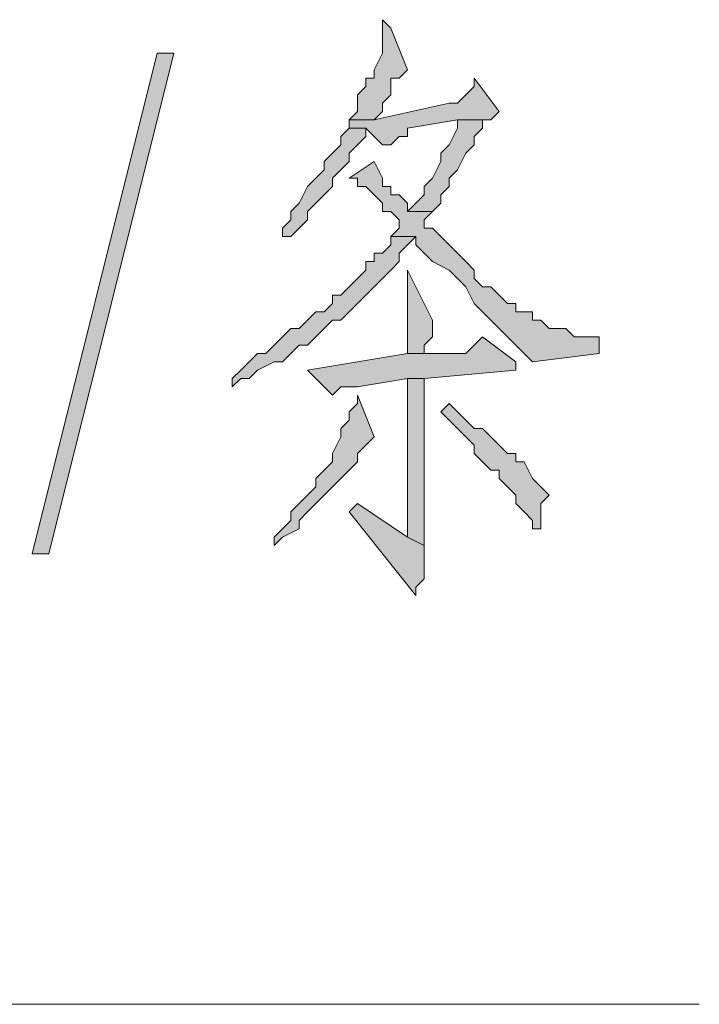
# Model space of a CAD drawing. Extents: x 566443 to 590371, y 3845226 to 3876576.
# Tile 165 of 221: x 586654.17 to 586657.62, y 3853973.12 to 3853978.12. Entities that reach past the tile are written whole.
import ezdxf

# ---------------------------------------------------------------- set-up
doc = ezdxf.new("R2010")
doc.units = 0
doc.layers.add('C00-00-00', color=7, linetype='CONTINUOUS')

msp = doc.modelspace()

# ---------------------------------------------------------------- hatches: boundary and pattern name
at = {"layer": 'C00-00-00'}
h = msp.add_hatch(color=256, dxfattribs=at)
h.dxf.hatch_style = 2
h.paths.add_polyline_path([(586656.0132, 3853978.1169), (586656.0132, 3853977.9476), (586655.9709, 3853977.8629), (586655.9709, 3853977.8206), (586655.9286, 3853977.8206), (586655.9286, 3853977.7783), (586655.8862, 3853977.7359), (586655.8862, 3853977.6513), (586655.8439, 3853977.6089), (586655.9709, 3853977.6089), (586656.0132, 3853977.6513), (586656.0132, 3853977.6936), (586656.0556, 3853977.7359), (586656.0556, 3853977.8206), (586656.0979, 3853977.8206), (586656.1402, 3853977.8629), (586656.0556, 3853978.0746)])
h = msp.add_hatch(color=256, dxfattribs=at)
h.dxf.hatch_style = 2
h.paths.add_polyline_path([(586654.8702, 3853977.9476), (586654.9549, 3853977.9476), (586654.3199, 3853975.4076), (586654.2352, 3853975.4076)])
h = msp.add_hatch(color=256, dxfattribs=at)
h.dxf.hatch_style = 2
h.paths.add_polyline_path([(586656.4789, 3853977.8206), (586656.4789, 3853977.7783), (586656.4366, 3853977.7359), (586656.3942, 3853977.6936), (586656.3519, 3853977.6936), (586655.9709, 3853977.6089), (586655.8439, 3853977.6089), (586655.8439, 3853977.5666), (586655.9286, 3853977.5666), (586656.0132, 3853977.4819), (586656.0556, 3853977.4819), (586656.0979, 3853977.5243), (586656.1402, 3853977.5243), (586656.1402, 3853977.5666), (586656.3942, 3853977.6089), (586656.5636, 3853977.6089), (586656.6059, 3853977.6513)])
h = msp.add_hatch(color=256, dxfattribs=at)
h.dxf.hatch_style = 2
h.paths.add_polyline_path([(586656.5212, 3853977.6089), (586656.3942, 3853977.6089), (586656.3942, 3853977.5666), (586656.3519, 3853977.4819), (586656.3096, 3853977.4396), (586656.3096, 3853977.3973), (586656.2672, 3853977.3126), (586656.2249, 3853977.2703), (586656.2249, 3853977.2279), (586656.1826, 3853977.1856), (586656.1402, 3853977.1433), (586656.2672, 3853977.1433), (586656.3096, 3853977.1856), (586656.3096, 3853977.2279), (586656.3519, 3853977.2703), (586656.3519, 3853977.3126), (586656.3942, 3853977.3549), (586656.4366, 3853977.4396), (586656.4789, 3853977.4819), (586656.4789, 3853977.5243), (586656.5212, 3853977.5666)])
h = msp.add_hatch(color=256, dxfattribs=at)
h.dxf.hatch_style = 2
h.paths.add_polyline_path([(586655.8439, 3853977.5666), (586655.8016, 3853977.5243), (586655.8016, 3853977.4819), (586655.7592, 3853977.4396), (586655.7169, 3853977.3973), (586655.7169, 3853977.3549), (586655.6746, 3853977.3126), (586655.6322, 3853977.2703), (586655.5899, 3853977.1856), (586655.5476, 3853977.1433), (586655.5476, 3853977.1009), (586655.5052, 3853977.0586), (586655.5052, 3853977.0163), (586655.5476, 3853977.0163), (586655.5899, 3853977.0586), (586655.6322, 3853977.1009), (586655.6322, 3853977.1433), (586655.6746, 3853977.1856), (586655.7169, 3853977.2279), (586655.7592, 3853977.2703), (586655.7592, 3853977.3126), (586655.8016, 3853977.3549), (586655.8439, 3853977.3973), (586655.8439, 3853977.4396), (586655.8862, 3853977.4819), (586655.9286, 3853977.5243), (586655.9286, 3853977.5666)])
h = msp.add_hatch(color=256, dxfattribs=at)
h.dxf.hatch_style = 2
h.paths.add_polyline_path([(586655.9709, 3853977.3973), (586655.8439, 3853977.3126), (586655.8862, 3853977.3126), (586655.8862, 3853977.2703), (586655.9286, 3853977.2703), (586655.9709, 3853977.2279), (586656.0132, 3853977.1856), (586656.0132, 3853977.1433), (586656.0556, 3853977.1433), (586656.0979, 3853977.1009), (586656.0979, 3853977.0586), (586656.0556, 3853977.0163), (586656.1826, 3853977.0163), (586656.1826, 3853976.9739), (586656.2249, 3853976.9316), (586656.2672, 3853976.8893), (586656.3519, 3853976.8469), (586656.3942, 3853976.8046), (586656.4366, 3853976.7623), (586656.4789, 3853976.6776), (586656.5212, 3853976.6353), (586656.6059, 3853976.5506), (586656.6482, 3853976.5083), (586656.7329, 3853976.4236), (586656.7752, 3853976.3813), (586657.1139, 3853976.4236), (586657.1139, 3853976.5083), (586657.0716, 3853976.5083), (586656.9869, 3853976.5083), (586656.9446, 3853976.5506), (586656.8599, 3853976.5506), (586656.8176, 3853976.5929), (586656.7752, 3853976.5929), (586656.7752, 3853976.6353), (586656.6906, 3853976.6353), (586656.6906, 3853976.6776), (586656.6482, 3853976.6776), (586656.6059, 3853976.7199), (586656.5636, 3853976.7623), (586656.5212, 3853976.7623), (586656.4789, 3853976.8046), (586656.4789, 3853976.8469), (586656.4366, 3853976.8893), (586656.3942, 3853976.9316), (586656.3519, 3853976.9739), (586656.3096, 3853977.0163), (586656.2672, 3853977.0586), (586656.2249, 3853977.0586), (586656.2249, 3853977.1009), (586656.2672, 3853977.1433), (586656.1402, 3853977.1433), (586656.1402, 3853977.1856), (586656.0979, 3853977.2279), (586656.0556, 3853977.2279), (586656.0556, 3853977.2703), (586656.0132, 3853977.2703), (586656.0132, 3853977.3126)])
h = msp.add_hatch(color=256, dxfattribs=at)
h.dxf.hatch_style = 2
h.paths.add_polyline_path([(586656.0556, 3853977.0163), (586656.0556, 3853976.9739), (586656.0132, 3853976.9316), (586655.9709, 3853976.9316), (586655.9709, 3853976.8893), (586655.9286, 3853976.8893), (586655.9286, 3853976.8469), (586655.8862, 3853976.8046), (586655.8439, 3853976.7623), (586655.8016, 3853976.7199), (586655.7592, 3853976.7199), (586655.7592, 3853976.6776), (586655.7169, 3853976.6353), (586655.6746, 3853976.6353), (586655.6322, 3853976.5929), (586655.5899, 3853976.5506), (586655.5476, 3853976.5506), (586655.5052, 3853976.5083), (586655.4629, 3853976.4659), (586655.4206, 3853976.4236), (586655.3782, 3853976.4236), (586655.3359, 3853976.3813), (586655.2936, 3853976.3389), (586655.2512, 3853976.2966), (586655.2512, 3853976.2543), (586655.2936, 3853976.2966), (586655.3359, 3853976.2966), (586655.3782, 3853976.3389), (586655.4629, 3853976.3813), (586655.5052, 3853976.3813), (586655.5476, 3853976.4236), (586655.5899, 3853976.4659), (586655.6322, 3853976.4659), (586655.6746, 3853976.5083), (586655.7169, 3853976.5506), (586655.7592, 3853976.5929), (586655.8016, 3853976.5929), (586655.8439, 3853976.6353), (586655.8862, 3853976.6776), (586655.9286, 3853976.7199), (586655.9709, 3853976.7623), (586656.0132, 3853976.8046), (586656.0556, 3853976.8469), (586656.0979, 3853976.8893), (586656.0979, 3853976.9316), (586656.1402, 3853976.9739), (586656.1826, 3853977.0163)])
h = msp.add_hatch(color=256, dxfattribs=at)
h.dxf.hatch_style = 2
h.paths.add_polyline_path([(586656.1402, 3853976.8469), (586656.1402, 3853976.4236), (586656.2249, 3853976.4236), (586656.2249, 3853976.4659), (586656.2672, 3853976.5083), (586656.2672, 3853976.5929)])
h = msp.add_hatch(color=256, dxfattribs=at)
h.dxf.hatch_style = 2
h.paths.add_polyline_path([(586656.5212, 3853976.5083), (586656.4789, 3853976.4659), (586656.4366, 3853976.4236), (586656.1402, 3853976.4236), (586655.6322, 3853976.3389), (586655.7592, 3853976.2119), (586655.8016, 3853976.2543), (586655.8862, 3853976.2543), (586656.1402, 3853976.2966), (586656.2249, 3853976.2966), (586656.6906, 3853976.3389), (586656.6906, 3853976.3813)])
h = msp.add_hatch(color=256, dxfattribs=at)
h.dxf.hatch_style = 2
h.paths.add_polyline_path([(586656.2249, 3853976.2966), (586656.1402, 3853976.2966), (586656.1402, 3853975.7039), (586656.1402, 3853975.4923), (586656.2249, 3853975.4499)])
h = msp.add_hatch(color=256, dxfattribs=at)
h.dxf.hatch_style = 2
h.paths.add_polyline_path([(586655.8862, 3853976.2119), (586655.8862, 3853976.1696), (586655.8439, 3853976.1273), (586655.8439, 3853976.0849), (586655.8016, 3853976.0426), (586655.8016, 3853976.0003), (586655.7592, 3853975.9156), (586655.7592, 3853975.8733), (586655.7169, 3853975.8309), (586655.6746, 3853975.7886), (586655.6746, 3853975.7463), (586655.6322, 3853975.7039), (586655.5899, 3853975.6616), (586655.5476, 3853975.6193), (586655.5476, 3853975.5769), (586655.5052, 3853975.5346), (586655.4629, 3853975.4923), (586655.4629, 3853975.4499), (586655.5052, 3853975.4923), (586655.5899, 3853975.5346), (586655.5899, 3853975.5769), (586655.6322, 3853975.6193), (586655.6746, 3853975.6616), (586655.7169, 3853975.7039), (586655.7592, 3853975.7463), (586655.8016, 3853975.7886), (586655.8439, 3853975.8309), (586655.8862, 3853975.8733), (586655.8862, 3853975.9156), (586655.9286, 3853975.9579), (586655.9709, 3853976.0003)])
h = msp.add_hatch(color=256, dxfattribs=at)
h.dxf.hatch_style = 2
h.paths.add_polyline_path([(586656.3519, 3853976.1696), (586656.3096, 3853976.1273), (586656.3519, 3853976.0849), (586656.3942, 3853976.0426), (586656.4366, 3853976.0003), (586656.4789, 3853975.9579), (586656.4789, 3853975.9156), (586656.5212, 3853975.8733), (586656.5636, 3853975.8309), (586656.6059, 3853975.8309), (586656.6059, 3853975.7886), (586656.6482, 3853975.7463), (586656.6906, 3853975.7039), (586656.6906, 3853975.6616), (586656.7329, 3853975.6193), (586656.7752, 3853975.5769), (586656.7752, 3853975.5346), (586656.8176, 3853975.5346), (586656.8176, 3853975.6616), (586656.8599, 3853975.7039), (586656.8176, 3853975.7463), (586656.7752, 3853975.7886), (586656.7329, 3853975.8733), (586656.6906, 3853975.8733), (586656.6906, 3853975.9156), (586656.6482, 3853975.9156), (586656.6059, 3853975.9579), (586656.5636, 3853976.0003), (586656.5212, 3853976.0426), (586656.4789, 3853976.0426), (586656.4366, 3853976.0849), (586656.3942, 3853976.1273)])
h = msp.add_hatch(color=256, dxfattribs=at)
h.dxf.hatch_style = 2
h.paths.add_polyline_path([(586655.8862, 3853975.6616), (586655.8439, 3853975.6193), (586656.1826, 3853975.1959), (586656.1826, 3853975.2383), (586656.2249, 3853975.2806), (586656.2249, 3853975.4499), (586656.1402, 3853975.4923)])

# ---------------------------------------------------------------- linework, layer by layer
at = {"layer": 'C00-00-00', "lineweight": 0}
for points in [[(586656.0132, 3853978.1169), (586656.0132, 3853977.9476), (586655.9709, 3853977.8629), (586655.9709, 3853977.8206), (586655.9286, 3853977.8206), (586655.9286, 3853977.7783), (586655.8862, 3853977.7359), (586655.8862, 3853977.6513), (586655.8439, 3853977.6089), (586655.9709, 3853977.6089), (586656.0132, 3853977.6513), (586656.0132, 3853977.6936), (586656.0556, 3853977.7359), (586656.0556, 3853977.8206), (586656.0979, 3853977.8206), (586656.1402, 3853977.8629), (586656.0556, 3853978.0746)], [(586654.8702, 3853977.9476), (586654.9549, 3853977.9476), (586654.3199, 3853975.4076), (586654.2352, 3853975.4076)], [(586656.4789, 3853977.8206), (586656.4789, 3853977.7783), (586656.4366, 3853977.7359), (586656.3942, 3853977.6936), (586656.3519, 3853977.6936), (586655.9709, 3853977.6089), (586655.8439, 3853977.6089), (586655.8439, 3853977.5666), (586655.9286, 3853977.5666), (586656.0132, 3853977.4819), (586656.0556, 3853977.4819), (586656.0979, 3853977.5243), (586656.1402, 3853977.5243), (586656.1402, 3853977.5666), (586656.3942, 3853977.6089), (586656.5636, 3853977.6089), (586656.6059, 3853977.6513)], [(586656.5212, 3853977.6089), (586656.3942, 3853977.6089), (586656.3942, 3853977.5666), (586656.3519, 3853977.4819), (586656.3096, 3853977.4396), (586656.3096, 3853977.3973), (586656.2672, 3853977.3126), (586656.2249, 3853977.2703), (586656.2249, 3853977.2279), (586656.1826, 3853977.1856), (586656.1402, 3853977.1433), (586656.2672, 3853977.1433), (586656.3096, 3853977.1856), (586656.3096, 3853977.2279), (586656.3519, 3853977.2703), (586656.3519, 3853977.3126), (586656.3942, 3853977.3549), (586656.4366, 3853977.4396), (586656.4789, 3853977.4819), (586656.4789, 3853977.5243), (586656.5212, 3853977.5666)], [(586655.8439, 3853977.5666), (586655.8016, 3853977.5243), (586655.8016, 3853977.4819), (586655.7592, 3853977.4396), (586655.7169, 3853977.3973), (586655.7169, 3853977.3549), (586655.6746, 3853977.3126), (586655.6322, 3853977.2703), (586655.5899, 3853977.1856), (586655.5476, 3853977.1433), (586655.5476, 3853977.1009), (586655.5052, 3853977.0586), (586655.5052, 3853977.0163), (586655.5476, 3853977.0163), (586655.5899, 3853977.0586), (586655.6322, 3853977.1009), (586655.6322, 3853977.1433), (586655.6746, 3853977.1856), (586655.7169, 3853977.2279), (586655.7592, 3853977.2703), (586655.7592, 3853977.3126), (586655.8016, 3853977.3549), (586655.8439, 3853977.3973), (586655.8439, 3853977.4396), (586655.8862, 3853977.4819), (586655.9286, 3853977.5243), (586655.9286, 3853977.5666)], [(586655.9709, 3853977.3973), (586655.8439, 3853977.3126), (586655.8862, 3853977.3126), (586655.8862, 3853977.2703), (586655.9286, 3853977.2703), (586655.9709, 3853977.2279), (586656.0132, 3853977.1856), (586656.0132, 3853977.1433), (586656.0556, 3853977.1433), (586656.0979, 3853977.1009), (586656.0979, 3853977.0586), (586656.0556, 3853977.0163), (586656.1826, 3853977.0163), (586656.1826, 3853976.9739), (586656.2249, 3853976.9316), (586656.2672, 3853976.8893), (586656.3519, 3853976.8469), (586656.3942, 3853976.8046), (586656.4366, 3853976.7623), (586656.4789, 3853976.6776), (586656.5212, 3853976.6353), (586656.6059, 3853976.5506), (586656.6482, 3853976.5083), (586656.7329, 3853976.4236), (586656.7752, 3853976.3813), (586657.1139, 3853976.4236), (586657.1139, 3853976.5083), (586657.0716, 3853976.5083), (586656.9869, 3853976.5083), (586656.9446, 3853976.5506), (586656.8599, 3853976.5506), (586656.8176, 3853976.5929), (586656.7752, 3853976.5929), (586656.7752, 3853976.6353), (586656.6906, 3853976.6353), (586656.6906, 3853976.6776), (586656.6482, 3853976.6776), (586656.6059, 3853976.7199), (586656.5636, 3853976.7623), (586656.5212, 3853976.7623), (586656.4789, 3853976.8046), (586656.4789, 3853976.8469), (586656.4366, 3853976.8893), (586656.3942, 3853976.9316), (586656.3519, 3853976.9739), (586656.3096, 3853977.0163), (586656.2672, 3853977.0586), (586656.2249, 3853977.0586), (586656.2249, 3853977.1009), (586656.2672, 3853977.1433), (586656.1402, 3853977.1433), (586656.1402, 3853977.1856), (586656.0979, 3853977.2279), (586656.0556, 3853977.2279), (586656.0556, 3853977.2703), (586656.0132, 3853977.2703), (586656.0132, 3853977.3126)], [(586656.0556, 3853977.0163), (586656.0556, 3853976.9739), (586656.0132, 3853976.9316), (586655.9709, 3853976.9316), (586655.9709, 3853976.8893), (586655.9286, 3853976.8893), (586655.9286, 3853976.8469), (586655.8862, 3853976.8046), (586655.8439, 3853976.7623), (586655.8016, 3853976.7199), (586655.7592, 3853976.7199), (586655.7592, 3853976.6776), (586655.7169, 3853976.6353), (586655.6746, 3853976.6353), (586655.6322, 3853976.5929), (586655.5899, 3853976.5506), (586655.5476, 3853976.5506), (586655.5052, 3853976.5083), (586655.4629, 3853976.4659), (586655.4206, 3853976.4236), (586655.3782, 3853976.4236), (586655.3359, 3853976.3813), (586655.2936, 3853976.3389), (586655.2512, 3853976.2966), (586655.2512, 3853976.2543), (586655.2936, 3853976.2966), (586655.3359, 3853976.2966), (586655.3782, 3853976.3389), (586655.4629, 3853976.3813), (586655.5052, 3853976.3813), (586655.5476, 3853976.4236), (586655.5899, 3853976.4659), (586655.6322, 3853976.4659), (586655.6746, 3853976.5083), (586655.7169, 3853976.5506), (586655.7592, 3853976.5929), (586655.8016, 3853976.5929), (586655.8439, 3853976.6353), (586655.8862, 3853976.6776), (586655.9286, 3853976.7199), (586655.9709, 3853976.7623), (586656.0132, 3853976.8046), (586656.0556, 3853976.8469), (586656.0979, 3853976.8893), (586656.0979, 3853976.9316), (586656.1402, 3853976.9739), (586656.1826, 3853977.0163)], [(586656.1402, 3853976.8469), (586656.1402, 3853976.4236), (586656.2249, 3853976.4236), (586656.2249, 3853976.4659), (586656.2672, 3853976.5083), (586656.2672, 3853976.5929)], [(586656.5212, 3853976.5083), (586656.4789, 3853976.4659), (586656.4366, 3853976.4236), (586656.1402, 3853976.4236), (586655.6322, 3853976.3389), (586655.7592, 3853976.2119), (586655.8016, 3853976.2543), (586655.8862, 3853976.2543), (586656.1402, 3853976.2966), (586656.2249, 3853976.2966), (586656.6906, 3853976.3389), (586656.6906, 3853976.3813)], [(586656.2249, 3853976.2966), (586656.1402, 3853976.2966), (586656.1402, 3853975.7039), (586656.1402, 3853975.4923), (586656.2249, 3853975.4499)], [(586655.8862, 3853976.2119), (586655.8862, 3853976.1696), (586655.8439, 3853976.1273), (586655.8439, 3853976.0849), (586655.8016, 3853976.0426), (586655.8016, 3853976.0003), (586655.7592, 3853975.9156), (586655.7592, 3853975.8733), (586655.7169, 3853975.8309), (586655.6746, 3853975.7886), (586655.6746, 3853975.7463), (586655.6322, 3853975.7039), (586655.5899, 3853975.6616), (586655.5476, 3853975.6193), (586655.5476, 3853975.5769), (586655.5052, 3853975.5346), (586655.4629, 3853975.4923), (586655.4629, 3853975.4499), (586655.5052, 3853975.4923), (586655.5899, 3853975.5346), (586655.5899, 3853975.5769), (586655.6322, 3853975.6193), (586655.6746, 3853975.6616), (586655.7169, 3853975.7039), (586655.7592, 3853975.7463), (586655.8016, 3853975.7886), (586655.8439, 3853975.8309), (586655.8862, 3853975.8733), (586655.8862, 3853975.9156), (586655.9286, 3853975.9579), (586655.9709, 3853976.0003)], [(586656.3519, 3853976.1696), (586656.3096, 3853976.1273), (586656.3519, 3853976.0849), (586656.3942, 3853976.0426), (586656.4366, 3853976.0003), (586656.4789, 3853975.9579), (586656.4789, 3853975.9156), (586656.5212, 3853975.8733), (586656.5636, 3853975.8309), (586656.6059, 3853975.8309), (586656.6059, 3853975.7886), (586656.6482, 3853975.7463), (586656.6906, 3853975.7039), (586656.6906, 3853975.6616), (586656.7329, 3853975.6193), (586656.7752, 3853975.5769), (586656.7752, 3853975.5346), (586656.8176, 3853975.5346), (586656.8176, 3853975.6616), (586656.8599, 3853975.7039), (586656.8176, 3853975.7463), (586656.7752, 3853975.7886), (586656.7329, 3853975.8733), (586656.6906, 3853975.8733), (586656.6906, 3853975.9156), (586656.6482, 3853975.9156), (586656.6059, 3853975.9579), (586656.5636, 3853976.0003), (586656.5212, 3853976.0426), (586656.4789, 3853976.0426), (586656.4366, 3853976.0849), (586656.3942, 3853976.1273)], [(586655.8862, 3853975.6616), (586655.8439, 3853975.6193), (586656.1826, 3853975.1959), (586656.1826, 3853975.2383), (586656.2249, 3853975.2806), (586656.2249, 3853975.4499), (586656.1402, 3853975.4923)]]:
    msp.add_lwpolyline(points, close=True, dxfattribs=at)
at = {"layer": 'C00-00-00', "lineweight": 9}
msp.add_open_spline([(586619.2256, 3853973.1216), (586619.2256, 3853973.1216), (586657.6219, 3853973.1216), (586657.6219, 3853973.1216)], degree=3, dxfattribs=at)

doc.saveas('drawing.dxf')
